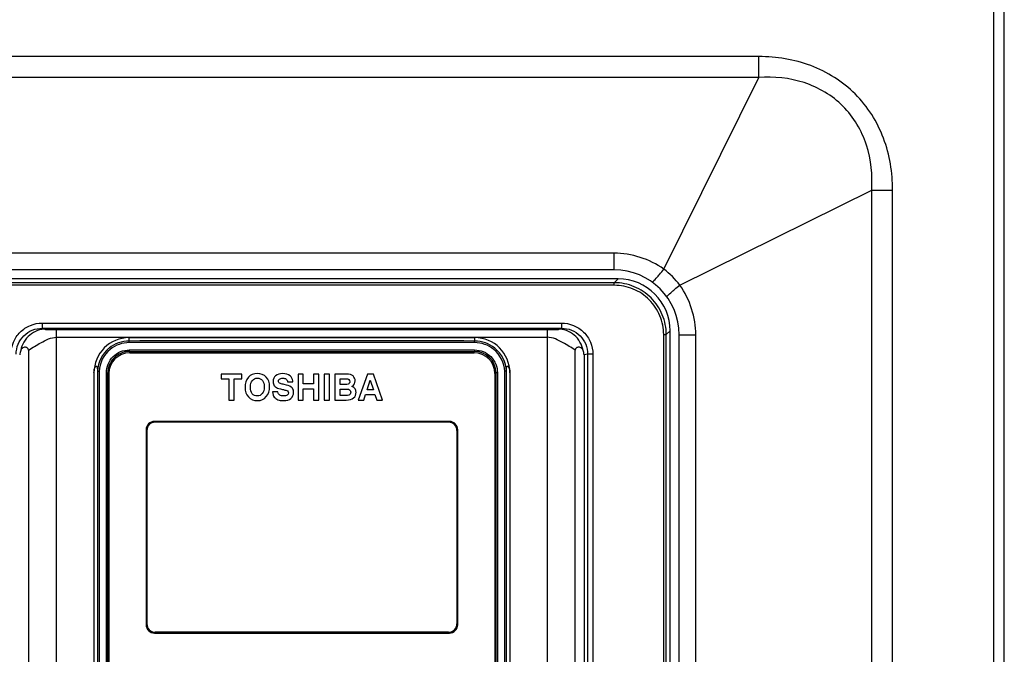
# Model space of a CAD drawing. Header units: millimetres. Extents: x 0 to 3364, y 0 to 2378.
# Tile 27 of 32: x 1446 to 1636, y 1359 to 1481. Entities that reach past the tile are written whole.
import ezdxf

# ---------------------------------------------------------------- set-up
doc = ezdxf.new("R2010")
doc.units = ezdxf.units.MM
doc.header["$LTSCALE"] = 185.02
doc.layers.add('00_COMPONENTS', color=7, linetype='CONTINUOUS')

msp = doc.modelspace()

# ---------------------------------------------------------------- linework, layer by layer
at = {"layer": '00_COMPONENTS', "color": 7, "linetype": 'CONTINUOUS'}
for p, q in [((1635.62, 735.55), (1635.62, 1645.55)), ((1560.62, 1433.05), (1420.62, 1433.05)), ((1561.39, 1431.31), (1419.85, 1431.31)), ((1571.38, 1291.28), (1571.38, 1421.33)), ((1467.42, 1420.02), (1533.82, 1420.02)), ((1573.12, 1292.05), (1573.12, 1420.55)), ((1448.07, 1417.61), (1448.07, 1295.69)), ((1553.17, 1295.69), (1553.17, 1417.61)), ((1467.42, 1417.35), (1533.82, 1417.35)), ((1467.52, 1417.1), (1533.72, 1417.1)), ((1460.65, 1413.25), (1460.65, 1352.09)), ((1461.33, 1413.57), (1461.33, 1300.54)), ((1463.32, 1300.85), (1463.32, 1413.25)), ((1463.52, 1413.1), (1463.52, 1301)), ((1485.12, 1413), (1485.12, 1412.11)), ((1489.09, 1413), (1485.12, 1413)), ((1485.12, 1412.11), (1486.6, 1412.11)), ((1486.6, 1412.11), (1486.6, 1408)), ((1487.62, 1408), (1487.62, 1412.11)), ((1487.62, 1412.11), (1489.09, 1412.11)), ((1489.09, 1412.11), (1489.09, 1413)), ((1499.87, 1413), (1499.87, 1408)), ((1500.89, 1413), (1499.87, 1413)), ((1500.89, 1411.1), (1500.89, 1413)), ((1502.82, 1413), (1502.82, 1411.1)), ((1503.84, 1413), (1502.82, 1413)), ((1503.84, 1408), (1503.84, 1413)), ((1504.88, 1413), (1504.88, 1408)), ((1505.9, 1413), (1504.88, 1413)), ((1505.9, 1408), (1505.9, 1413)), ((1506.92, 1413), (1506.92, 1408)), ((1509.21, 1413), (1506.92, 1413)), ((1507.94, 1411.02), (1507.94, 1412.11)), ((1507.94, 1412.11), (1509.14, 1412.11)), ((1513.2, 1413), (1511.43, 1408)), ((1513.14, 1409.95), (1513.75, 1411.82)), ((1514.35, 1413), (1513.2, 1413)), ((1513.75, 1411.82), (1514.37, 1409.95)), ((1516.12, 1408), (1514.35, 1413)), ((1537.72, 1413.1), (1537.72, 1301)), ((1537.92, 1413.25), (1537.92, 1300.85)), ((1539.92, 1300.54), (1539.92, 1413.57)), ((1540.59, 1413.25), (1540.59, 1352.09)), ((1497.88, 1411.5), (1498.89, 1411.5)), ((1502.82, 1411.1), (1500.89, 1411.1)), ((1500.89, 1408), (1500.89, 1410.2)), ((1500.89, 1410.2), (1502.82, 1410.2)), ((1502.82, 1410.2), (1502.82, 1408)), ((1508.99, 1411.02), (1507.94, 1411.02)), ((1507.94, 1408.9), (1507.94, 1410.12)), ((1507.94, 1410.12), (1508.97, 1410.12)), ((1514.37, 1409.95), (1513.14, 1409.95)), ((1486.6, 1408), (1487.62, 1408)), ((1496, 1409.57), (1494.98, 1409.57)), ((1499.87, 1408), (1500.89, 1408)), ((1502.82, 1408), (1503.84, 1408)), ((1504.88, 1408), (1505.9, 1408)), ((1506.92, 1408), (1509.12, 1408)), ((1508.99, 1408.9), (1507.94, 1408.9)), ((1511.43, 1408), (1512.51, 1408)), ((1512.51, 1408), (1512.85, 1409.06)), ((1512.85, 1409.06), (1514.66, 1409.06)), ((1514.66, 1409.06), (1515.01, 1408)), ((1515.01, 1408), (1516.12, 1408)), ((1528.97, 1403.9), (1472.27, 1403.9)), ((1528.82, 1403.75), (1472.42, 1403.75)), ((1470.67, 1402.3), (1470.67, 1364.8)), ((1470.82, 1402.15), (1470.82, 1364.95)), ((1530.42, 1402.15), (1530.42, 1364.95)), ((1530.57, 1364.8), (1530.57, 1402.3)), ((1472.27, 1363.2), (1528.97, 1363.2)), ((1528.82, 1363.35), (1472.42, 1363.35))]:
    msp.add_line(p, q, dxfattribs=at)
at = {"layer": '00_COMPONENTS', "color": 9, "linetype": 'CONTINUOUS'}
for p, q in [((1633.62, 795.55), (1633.62, 1585.55)), ((1588.44, 1474.08), (1392.8, 1474.08)), ((1588.44, 1470.07), (1588.44, 1474.08)), ((1588.44, 1470.07), (1392.8, 1470.07)), ((1570.17, 1433.21), (1588.44, 1470.07)), ((1573.27, 1430.1), (1610.13, 1448.37)), ((1610.13, 1264.24), (1610.13, 1448.37)), ((1610.13, 1448.37), (1614.15, 1448.37)), ((1614.15, 1264.24), (1614.15, 1448.37)), ((1560.62, 1436.25), (1420.62, 1436.25)), ((1560.62, 1433.05), (1560.62, 1436.25)), ((1560.66, 1430.58), (1561.39, 1431.31)), ((1560.66, 1430.58), (1420.58, 1430.58)), ((1560.66, 1430.08), (1420.58, 1430.08)), ((1560.66, 1430.08), (1560.66, 1430.58)), ((1450.72, 1422.82), (1450.72, 1421.83)), ((1450.72, 1422.82), (1550.52, 1422.82)), ((1450.72, 1421.83), (1550.52, 1421.83)), ((1451.49, 1421.67), (1450.72, 1421.83)), ((1453.48, 1345.1), (1453.48, 1421.58)), ((1453.48, 1421.58), (1547.76, 1421.58)), ((1547.76, 1421.58), (1547.76, 1345.1)), ((1550.52, 1421.83), (1549.76, 1421.67)), ((1550.52, 1422.82), (1550.52, 1421.83)), ((1570.65, 1420.59), (1571.38, 1421.33)), ((1453.48, 1420.08), (1547.76, 1420.08)), ((1467.42, 1419.37), (1467.42, 1420.02)), ((1533.82, 1420.02), (1533.82, 1419.37)), ((1570.15, 1292.02), (1570.15, 1420.59)), ((1570.15, 1420.59), (1570.65, 1420.59)), ((1570.65, 1292.02), (1570.65, 1420.59)), ((1573.12, 1420.55), (1576.32, 1420.55)), ((1576.32, 1292.05), (1576.32, 1420.55)), ((1467.44, 1417.65), (1533.8, 1417.65)), ((1555.54, 1416.83), (1554.87, 1416.7)), ((1554.87, 1416.7), (1554.87, 1296.25)), ((1555.54, 1416.83), (1555.54, 1295.44)), ((1556.54, 1416.83), (1555.54, 1416.83)), ((1556.54, 1416.83), (1556.54, 1295.44)), ((1461.65, 1413.56), (1461.65, 1300.55)), ((1463.04, 1300.85), (1463.04, 1413.25)), ((1463.04, 1413.25), (1463.32, 1413.25)), ((1538.2, 1413.25), (1537.92, 1413.25)), ((1538.2, 1413.25), (1538.2, 1300.85)), ((1539.6, 1300.55), (1539.6, 1413.56))]:
    msp.add_line(p, q, dxfattribs=at)
at = {"layer": '00_COMPONENTS', "color": 7, "linetype": 'CONTINUOUS'}
for centre, radius, start, end in [((1560.62, 1420.55), 12.5, 0.0007, 90), ((1467.42, 1413.25), 6.77, 90, 180), ((1467.43, 1413.26), 6.11, 90.1031, 129.4751), ((1533.82, 1413.25), 6.77, 0, 90), ((1533.81, 1413.26), 6.11, 50.5249, 89.8969), ((1451.57, 1415.88), 5.26, 161.3571, 171.0071), ((1549.67, 1415.88), 5.26, 8.9927, 18.6431), ((1467.42, 1413.25), 4.1, 89.9931, 180), ((1467.52, 1413.1), 4, 90, 180), ((1533.72, 1413.1), 4, 0, 90), ((1533.82, 1413.25), 4.1, 0, 90), ((1472.27, 1402.3), 1.6, 90, 180), ((1472.42, 1402.15), 1.6, 90, 180), ((1528.82, 1402.15), 1.6, 0, 90), ((1528.97, 1402.3), 1.6, 0, 90), ((1472.27, 1364.8), 1.6, 180, 270), ((1472.42, 1364.95), 1.6, 180, 270), ((1528.82, 1364.95), 1.6, 270, 360), ((1528.97, 1364.8), 1.6, 270, 360)]:
    msp.add_arc(centre, radius, start, end, dxfattribs=at)
at = {"layer": '00_COMPONENTS', "color": 9, "linetype": 'CONTINUOUS'}
for centre, radius, start, end in [((1559.26, 1419.19), 17.76, 37.9039, 52.0949), ((1500.62, -15754.55), 17173.95, 89.889239, 90.110761), ((1467.43, 1413.25), 6.12, 129.4749, 177.0774), ((1467.45, 1413.25), 5.82, 129.3993, 176.9887), ((1467.45, 1413.26), 5.81, 90.1128, 129.3968), ((1500.62, -15737.8), 17156.9, 89.889183, 90.110817), ((1533.79, 1413.26), 5.81, 50.603, 89.8872), ((1533.79, 1413.25), 5.82, 3.0113, 50.6005), ((1533.81, 1413.25), 6.12, 2.9224, 50.525)]:
    msp.add_arc(centre, radius, start, end, dxfattribs=at)
at = {"layer": '00_COMPONENTS', "color": 7, "linetype": 'CONTINUOUS'}
msp.add_ellipse((1561.37, 1421.3), major_axis=(-7.09, -7.09), ratio=0.997265, start_param=8.640749, end_param=10.208807, dxfattribs=at)
at = {"layer": '00_COMPONENTS', "color": 9, "linetype": 'CONTINUOUS'}
for points, knots in [([(1614.15, 1448.37), (1614.15, 1451.75), (1613.06, 1458.59), (1607.5, 1467.43), (1598.65, 1472.99), (1591.82, 1474.08), (1588.44, 1474.08)], [0, 0, 0, 0, 0.250274, 0.5, 0.749726, 1, 1, 1, 1]), ([(1610.13, 1448.37), (1610.33, 1451.28), (1609.76, 1457.25), (1605.13, 1465.06), (1597.32, 1469.69), (1591.35, 1470.27), (1588.44, 1470.07)], [0, 0, 0, 0, 0.250374, 0.5, 0.749625, 1, 1, 1, 1]), ([(1569.11, 1431.86), (1569.2, 1431.96), (1569.56, 1432.4), (1569.91, 1432.85), (1570.17, 1433.21)], [0, 0, 0, 0, 0.230896, 1, 1, 1, 1]), ([(1567.86, 1430.75), (1567.99, 1430.66), (1568.53, 1431.27), (1568.85, 1431.55), (1569.11, 1431.86)], [0, 0, 0, 0, 0.284049, 1, 1, 1, 1]), ([(1570.65, 1420.59), (1570.65, 1421.89), (1570.13, 1424.52), (1567.91, 1427.84), (1564.58, 1430.06), (1561.96, 1430.58), (1560.66, 1430.58)], [0, 0, 0, 0, 0.250003, 0.5, 0.749997, 1, 1, 1, 1]), ([(1570.15, 1420.59), (1570.15, 1421.83), (1569.65, 1424.32), (1567.54, 1427.48), (1564.39, 1429.59), (1561.89, 1430.08), (1560.66, 1430.08)], [0, 0, 0, 0, 0.250002, 0.5, 0.749997, 1, 1, 1, 1]), ([(1570.82, 1427.79), (1570.72, 1427.92), (1571.33, 1428.47), (1571.62, 1428.78), (1571.93, 1429.04)], [0, 0, 0, 0, 0.28404, 1, 1, 1, 1]), ([(1571.93, 1429.04), (1572.03, 1429.13), (1572.47, 1429.49), (1572.92, 1429.84), (1573.27, 1430.1)], [0, 0, 0, 0, 0.230895, 1, 1, 1, 1]), ([(1444.7, 1416.83), (1444.71, 1417.61), (1445.02, 1419.19), (1446.36, 1421.18), (1448.36, 1422.51), (1449.94, 1422.82), (1450.72, 1422.82)], [0, 0, 0, 0, 0.249991, 0.499978, 0.749979, 1, 1, 1, 1]), ([(1445.7, 1416.83), (1445.7, 1417.48), (1445.96, 1418.8), (1447.08, 1420.46), (1448.75, 1421.57), (1450.07, 1421.83), (1450.72, 1421.83)], [0, 0, 0, 0, 0.250003, 0.499995, 0.749989, 1, 1, 1, 1]), ([(1451.49, 1421.67), (1450.35, 1421.67), (1448.01, 1420.83), (1446.79, 1418.68), (1446.59, 1417.56)], [0, 0, 0, 0, 0.49938, 1, 1, 1, 1]), ([(1451.49, 1421.67), (1451.53, 1421.66), (1451.29, 1421.66), (1451.27, 1421.65), (1451.17, 1421.64), (1451.21, 1421.62), (1451.25, 1421.62), (1451.35, 1421.61), (1451.47, 1421.61), (1451.72, 1421.6), (1452.14, 1421.59), (1452.76, 1421.58), (1453.22, 1421.58), (1453.48, 1421.58)], [0, 0, 0, 0, 0.054294, 0.110215, 0.119479, 0.125428, 0.145368, 0.179768, 0.228769, 0.292601, 0.466562, 0.705773, 1, 1, 1, 1]), ([(1547.76, 1421.58), (1548.02, 1421.58), (1548.49, 1421.58), (1549.1, 1421.59), (1549.52, 1421.6), (1549.77, 1421.61), (1549.9, 1421.61), (1549.99, 1421.62), (1550.04, 1421.62), (1550.08, 1421.64), (1549.98, 1421.65), (1549.96, 1421.66), (1549.71, 1421.66), (1549.76, 1421.67)], [0, 0, 0, 0, 0.294231, 0.533443, 0.707403, 0.771234, 0.820235, 0.854633, 0.874572, 0.880522, 0.889786, 0.945707, 1, 1, 1, 1]), ([(1554.66, 1417.56), (1554.45, 1418.68), (1553.23, 1420.83), (1550.89, 1421.67), (1549.76, 1421.67)], [0, 0, 0, 0, 0.50062, 1, 1, 1, 1]), ([(1550.52, 1422.82), (1551.3, 1422.82), (1552.88, 1422.51), (1554.88, 1421.18), (1556.22, 1419.19), (1556.54, 1417.61), (1556.54, 1416.83)], [0, 0, 0, 0, 0.250021, 0.500022, 0.750009, 1, 1, 1, 1]), ([(1550.52, 1421.83), (1551.17, 1421.83), (1552.49, 1421.57), (1554.16, 1420.46), (1555.28, 1418.8), (1555.54, 1417.48), (1555.54, 1416.83)], [0, 0, 0, 0, 0.250011, 0.500005, 0.749997, 1, 1, 1, 1]), ([(1448.07, 1417.61), (1448.86, 1418.1), (1450.52, 1419.13), (1452.41, 1420.08), (1453.48, 1420.08)], [0, 0, 0, 0, 0.461677, 1, 1, 1, 1]), ([(1467.44, 1419.07), (1467.44, 1419.11), (1467.44, 1419.18), (1467.44, 1419.27), (1467.43, 1419.33), (1467.43, 1419.36), (1467.42, 1419.37)], [0, 0, 0, 0, 0.373133, 0.693062, 0.911817, 1, 1, 1, 1]), ([(1533.8, 1419.07), (1533.8, 1419.11), (1533.81, 1419.18), (1533.81, 1419.27), (1533.82, 1419.33), (1533.81, 1419.36), (1533.82, 1419.37)], [0, 0, 0, 0, 0.37313, 0.69306, 0.911816, 1, 1, 1, 1]), ([(1553.17, 1417.61), (1552.39, 1418.1), (1550.73, 1419.13), (1548.84, 1420.08), (1547.76, 1420.08)], [0, 0, 0, 0, 0.461678, 1, 1, 1, 1]), ([(1463.04, 1413.25), (1463.04, 1413.83), (1463.27, 1414.98), (1464.25, 1416.45), (1465.71, 1417.43), (1466.87, 1417.65), (1467.44, 1417.65)], [0, 0, 0, 0, 0.250194, 0.500256, 0.750164, 1, 1, 1, 1]), ([(1467.44, 1417.65), (1467.44, 1417.62), (1467.44, 1417.55), (1467.44, 1417.45), (1467.42, 1417.4), (1467.43, 1417.35), (1467.42, 1417.35)], [0, 0, 0, 0, 0.380738, 0.704719, 0.921136, 1, 1, 1, 1]), ([(1533.8, 1417.65), (1534.38, 1417.65), (1535.53, 1417.43), (1536.99, 1416.45), (1537.97, 1414.98), (1538.2, 1413.83), (1538.2, 1413.25)], [0, 0, 0, 0, 0.249835, 0.499742, 0.749805, 1, 1, 1, 1]), ([(1533.8, 1417.65), (1533.8, 1417.62), (1533.81, 1417.55), (1533.81, 1417.45), (1533.82, 1417.4), (1533.81, 1417.35), (1533.82, 1417.35)], [0, 0, 0, 0, 0.380739, 0.70472, 0.921136, 1, 1, 1, 1])]:
    msp.add_open_spline(points, degree=3, knots=knots, dxfattribs=at)
for points in [[(1570.17, 1433.21), (1567.45, 1435.14), (1563.96, 1436.25), (1560.62, 1436.25)], [(1576.32, 1420.55), (1576.32, 1423.89), (1575.21, 1427.38), (1573.27, 1430.1)]]:
    msp.add_open_spline(points, degree=3, dxfattribs=at)
at = {"layer": '00_COMPONENTS', "color": 7, "linetype": 'CONTINUOUS'}
for points, knots in [([(1448.07, 1417.61), (1448.07, 1417.76), (1447.97, 1418.03), (1447.65, 1418.15), (1447.4, 1418.18), (1447.11, 1418.14), (1446.78, 1417.97), (1446.63, 1417.7), (1446.59, 1417.56)], [0, 0, 0, 0, 0.217329, 0.359616, 0.478576, 0.584442, 0.776257, 1, 1, 1, 1]), ([(1554.66, 1417.56), (1554.61, 1417.7), (1554.46, 1417.97), (1554.13, 1418.14), (1553.84, 1418.18), (1553.59, 1418.15), (1553.27, 1418.03), (1553.17, 1417.76), (1553.17, 1417.61)], [0, 0, 0, 0, 0.223789, 0.415651, 0.52155, 0.640555, 0.782945, 1, 1, 1, 1]), ([(1460.65, 1413.25), (1460.65, 1413.53), (1460.7, 1413.92), (1460.88, 1414.32), (1460.99, 1414.48), (1461.1, 1414.55), (1461.21, 1414.48), (1461.26, 1414.33), (1461.32, 1414.02), (1461.32, 1413.75), (1461.33, 1413.57)], [0, 0, 0, 0, 0.342584, 0.46631, 0.537214, 0.579288, 0.615486, 0.6732, 0.775086, 1, 1, 1, 1]), ([(1539.92, 1413.57), (1539.92, 1413.75), (1539.93, 1414.02), (1539.98, 1414.33), (1540.03, 1414.48), (1540.14, 1414.55), (1540.26, 1414.48), (1540.37, 1414.32), (1540.54, 1413.92), (1540.59, 1413.53), (1540.59, 1413.25)], [0, 0, 0, 0, 0.224901, 0.326788, 0.384504, 0.420702, 0.462772, 0.533669, 0.657378, 1, 1, 1, 1]), ([(1461.33, 1413.57), (1461.36, 1413.57), (1461.46, 1413.56), (1461.57, 1413.56), (1461.65, 1413.56)], [0, 0, 0, 0, 0.300214, 1, 1, 1, 1]), ([(1539.92, 1413.57), (1539.88, 1413.57), (1539.78, 1413.56), (1539.67, 1413.56), (1539.6, 1413.56)], [0, 0, 0, 0, 0.300237, 1, 1, 1, 1])]:
    msp.add_open_spline(points, degree=3, knots=knots, dxfattribs=at)
for points in [[(1490.33, 1412.39), (1489.9, 1411.9), (1489.69, 1411.26), (1489.69, 1410.47)], [(1492.06, 1413.11), (1491.33, 1413.11), (1490.76, 1412.87), (1490.33, 1412.39)], [(1491.09, 1411.78), (1491.34, 1412.07), (1491.67, 1412.22), (1492.06, 1412.22)], [(1493.75, 1412.43), (1493.31, 1412.88), (1492.74, 1413.11), (1492.06, 1413.11)], [(1492.06, 1412.22), (1492.45, 1412.22), (1492.77, 1412.07), (1493.02, 1411.78)], [(1493.02, 1411.78), (1493.27, 1411.5), (1493.39, 1411.09), (1493.39, 1410.55)], [(1494.41, 1410.59), (1494.41, 1411.36), (1494.19, 1411.97), (1493.75, 1412.43)], [(1495.57, 1412.69), (1495.24, 1412.4), (1495.07, 1412.03), (1495.07, 1411.57)], [(1496.93, 1413.11), (1496.35, 1413.11), (1495.9, 1412.97), (1495.57, 1412.69)], [(1496.09, 1411.62), (1496.09, 1411.78), (1496.16, 1411.92), (1496.31, 1412.04)], [(1496.31, 1412.04), (1496.45, 1412.16), (1496.67, 1412.22), (1496.96, 1412.22)], [(1498.33, 1412.7), (1498, 1412.97), (1497.53, 1413.11), (1496.93, 1413.11)], [(1496.96, 1412.22), (1497.21, 1412.22), (1497.41, 1412.16), (1497.56, 1412.06)], [(1497.56, 1412.06), (1497.71, 1411.95), (1497.81, 1411.77), (1497.88, 1411.5)], [(1498.7, 1412.25), (1498.6, 1412.43), (1498.48, 1412.58), (1498.33, 1412.7)], [(1498.89, 1411.5), (1498.87, 1411.83), (1498.8, 1412.08), (1498.7, 1412.25)], [(1509.14, 1412.11), (1509.61, 1412.11), (1509.84, 1411.92), (1509.84, 1411.54)], [(1510.45, 1412.64), (1510.18, 1412.88), (1509.77, 1413), (1509.21, 1413)], [(1510.86, 1411.7), (1510.86, 1412.08), (1510.72, 1412.4), (1510.45, 1412.64)], [(1489.69, 1410.47), (1489.69, 1409.7), (1489.91, 1409.08), (1490.34, 1408.61)], [(1490.71, 1410.48), (1490.71, 1411.05), (1490.83, 1411.48), (1491.09, 1411.78)], [(1491.08, 1409.23), (1490.83, 1409.51), (1490.71, 1409.93), (1490.71, 1410.48)], [(1493.39, 1410.55), (1493.39, 1410), (1493.26, 1409.57), (1493.01, 1409.26)], [(1493.77, 1408.67), (1494.2, 1409.19), (1494.41, 1409.83), (1494.41, 1410.59)], [(1495.07, 1411.57), (1495.07, 1411.41), (1495.1, 1411.25), (1495.15, 1411.1)], [(1495.15, 1411.1), (1495.19, 1410.97), (1495.24, 1410.86), (1495.31, 1410.76)], [(1495.31, 1410.76), (1495.41, 1410.62), (1495.55, 1410.51), (1495.74, 1410.4)], [(1495.74, 1410.4), (1495.92, 1410.3), (1496.31, 1410.19), (1496.9, 1410.05)], [(1496.16, 1411.39), (1496.12, 1411.45), (1496.09, 1411.53), (1496.09, 1411.62)], [(1496.49, 1411.18), (1496.35, 1411.22), (1496.25, 1411.29), (1496.16, 1411.39)], [(1497.18, 1411), (1496.91, 1411.06), (1496.68, 1411.11), (1496.49, 1411.18)], [(1496.9, 1410.05), (1497.1, 1410), (1497.3, 1409.95), (1497.51, 1409.9)], [(1498.55, 1410.52), (1498.28, 1410.72), (1497.82, 1410.88), (1497.18, 1411)], [(1497.51, 1409.9), (1497.66, 1409.86), (1497.78, 1409.81), (1497.85, 1409.76)], [(1498.81, 1410.27), (1498.74, 1410.37), (1498.65, 1410.45), (1498.55, 1410.52)], [(1499.03, 1409.5), (1499.03, 1409.82), (1498.95, 1410.08), (1498.81, 1410.27)], [(1508.97, 1410.12), (1509.21, 1410.12), (1509.41, 1410.11), (1509.56, 1410.08)], [(1509.48, 1411.06), (1509.36, 1411.03), (1509.2, 1411.02), (1508.99, 1411.02)], [(1509.73, 1411.23), (1509.66, 1411.14), (1509.58, 1411.08), (1509.48, 1411.06)], [(1509.56, 1410.08), (1509.69, 1410.05), (1509.8, 1409.98), (1509.88, 1409.88)], [(1509.84, 1411.54), (1509.84, 1411.42), (1509.8, 1411.32), (1509.73, 1411.23)], [(1510.24, 1410.63), (1510.65, 1410.9), (1510.86, 1411.26), (1510.86, 1411.7)], [(1510.84, 1410.17), (1510.73, 1410.36), (1510.52, 1410.52), (1510.24, 1410.63)], [(1511.02, 1409.5), (1511.02, 1409.76), (1510.96, 1409.98), (1510.84, 1410.17)], [(1490.34, 1408.61), (1490.77, 1408.13), (1491.35, 1407.9), (1492.06, 1407.9)], [(1492.03, 1408.8), (1491.64, 1408.8), (1491.32, 1408.94), (1491.08, 1409.23)], [(1493.01, 1409.26), (1492.76, 1408.95), (1492.43, 1408.8), (1492.03, 1408.8)], [(1492.06, 1407.9), (1492.78, 1407.9), (1493.35, 1408.16), (1493.77, 1408.67)], [(1494.98, 1409.57), (1495.02, 1409.12), (1495.13, 1408.79), (1495.31, 1408.57)], [(1495.31, 1408.57), (1495.48, 1408.35), (1495.71, 1408.19), (1495.99, 1408.07)], [(1495.99, 1408.07), (1496.27, 1407.96), (1496.63, 1407.9), (1497.05, 1407.9)], [(1496.37, 1408.96), (1496.18, 1409.07), (1496.06, 1409.27), (1496, 1409.57)], [(1497.09, 1408.8), (1496.8, 1408.8), (1496.56, 1408.85), (1496.37, 1408.96)], [(1497.05, 1407.9), (1497.69, 1407.9), (1498.17, 1408.04), (1498.52, 1408.34)], [(1497.77, 1408.96), (1497.61, 1408.85), (1497.38, 1408.8), (1497.09, 1408.8)], [(1498.01, 1409.4), (1498.01, 1409.21), (1497.93, 1409.06), (1497.77, 1408.96)], [(1497.85, 1409.76), (1497.96, 1409.68), (1498.01, 1409.56), (1498.01, 1409.4)], [(1498.52, 1408.34), (1498.86, 1408.64), (1499.03, 1409.03), (1499.03, 1409.5)], [(1509.64, 1408.96), (1509.54, 1408.92), (1509.32, 1408.9), (1508.99, 1408.9)], [(1509.12, 1408), (1509.77, 1408), (1510.25, 1408.14), (1510.56, 1408.41)], [(1509.89, 1409.16), (1509.82, 1409.06), (1509.74, 1409), (1509.64, 1408.96)], [(1509.88, 1409.88), (1509.96, 1409.78), (1510, 1409.65), (1510, 1409.51)], [(1510, 1409.51), (1510, 1409.37), (1509.96, 1409.25), (1509.89, 1409.16)], [(1510.56, 1408.41), (1510.86, 1408.69), (1511.02, 1409.05), (1511.02, 1409.5)]]:
    msp.add_open_spline(points, degree=3, dxfattribs=at)

doc.saveas('drawing.dxf')
